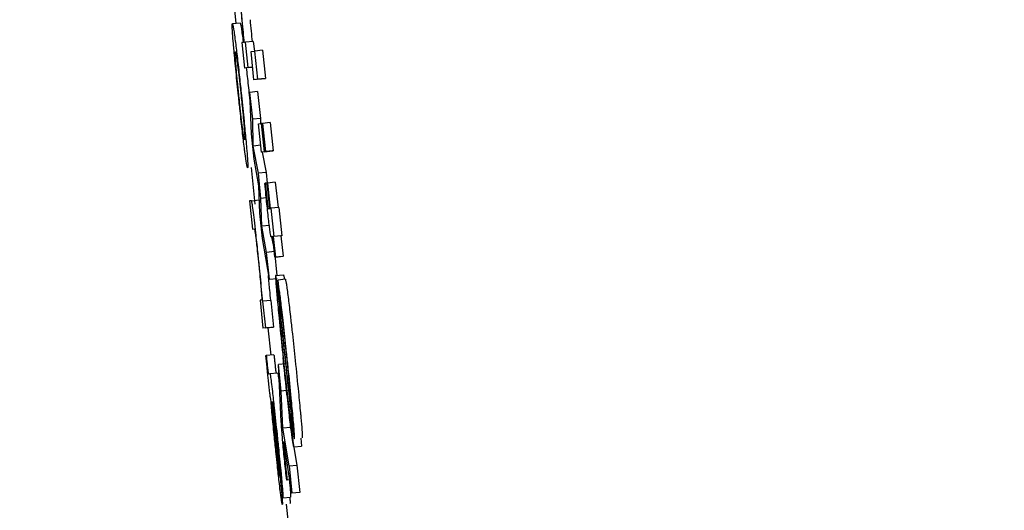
# Model space of a CAD drawing. Header units: inches. Extents: x 170 to 312, y 215 to 248.
# Tile 69 of 256: x 185.5895 to 185.6145, y 223.9163 to 223.9287. Entities that reach past the tile are written whole.
import ezdxf

# ---------------------------------------------------------------- set-up
doc = ezdxf.new("R2010")
doc.units = ezdxf.units.IN
doc.header["$LTSCALE"] = 0.25
doc.header["$MEASUREMENT"] = 0
doc.layers.add('ANNOTATIONS', color=1, linetype='Continuous')
doc.layers.add('MOTOR LH', color=7, linetype='Continuous')
doc.styles.add('ARIAL', font='arial.ttf', dxfattribs={"height": 0.09375})
doc.dimstyles.new('STANDARD$0', dxfattribs={"dimtxt": 0.09375, "dimasz": 0.09375, "dimexe": 0.03125, "dimexo": 0.046875, "dimgap": 0.09, "dimtad": 0, "dimtih": 1, "dimtoh": 1, "dimdec": 4, "dimzin": 0, "dimdsep": 46, "dimtxsty": 'ARIAL', "dimcen": 0.09, "dimadec": 0, "dimazin": 0, "dimtfac": 1, "dimtdec": 4, "dimtofl": 0, "dimtmove": 0, "dimatfit": 1, "dimfxl": 1, "dimtolj": 1, "dimtzin": 0, "dimarcsym": 0})

# ---------------------------------------------------------------- blocks, each defined once
blk = doc.blocks.new('*D86')
at = {"layer": 'ANNOTATIONS', "color": 0, "lineweight": -2, "transparency": 16777216}
for p, q in [((185.289705, 224.436735), (187.135668, 224.436735)), ((187.104418, 224.342985), (187.104418, 222.643354)), ((187.104418, 220.508863), (187.104418, 222.208494)), ((186.373893, 220.415113), (187.135668, 220.415113))]:
    blk.add_line(p, q, dxfattribs=at)
at = {"layer": 'ANNOTATIONS', "color": 0, "transparency": 16777216}
for points in [[(187.088793, 224.342985), (187.120043, 224.342985), (187.104418, 224.436735)], [(187.088793, 220.508863), (187.120043, 220.508863), (187.104418, 220.415113)]]:
    blk.add_solid(points, dxfattribs=at)
at = {"layer": 'defpoints', "color": 0, "transparency": 16777216}
for p in [(185.24283, 224.436735), (186.327018, 220.415113), (187.104418, 220.415113)]:
    blk.add_point(p, dxfattribs=at)
at = {"layer": 'ANNOTATIONS', "color": 0, "transparency": 16777216, "insert": (187.104418, 222.425924), "char_height": 0.09375, "attachment_point": 5, "style": 'ARIAL'}
blk.add_mtext('\\A1;OPENING\\PHEIGHT', dxfattribs=at)
blk = doc.blocks.new('*D87')
at = {"layer": 'ANNOTATIONS', "color": 0, "lineweight": -2, "transparency": 16777216}
for p, q in [((185.289705, 225.272719), (187.790657, 225.272719)), ((187.759407, 225.178969), (187.759407, 223.061346)), ((187.759407, 220.508863), (187.759407, 222.626486)), ((187.294237, 220.415113), (187.790657, 220.415113))]:
    blk.add_line(p, q, dxfattribs=at)
at = {"layer": 'ANNOTATIONS', "color": 0, "transparency": 16777216}
for points in [[(187.743782, 225.178969), (187.775032, 225.178969), (187.759407, 225.272719)], [(187.743782, 220.508863), (187.775032, 220.508863), (187.759407, 220.415113)]]:
    blk.add_solid(points, dxfattribs=at)
at = {"layer": 'defpoints', "color": 0, "transparency": 16777216}
for p in [(185.24283, 225.272719), (187.247362, 220.415113), (187.759407, 220.415113)]:
    blk.add_point(p, dxfattribs=at)
at = {"layer": 'ANNOTATIONS', "color": 0, "transparency": 16777216, "insert": (187.759407, 222.843916), "char_height": 0.09375, "attachment_point": 5, "style": 'ARIAL'}
blk.add_mtext('\\A1;TOTAL\\PHEIGHT', dxfattribs=at)

msp = doc.modelspace()

# ---------------------------------------------------------------- linework, layer by layer
at = {"layer": 'MOTOR LH'}
for p, q in [((185.594884, 223.929508), (185.594973, 223.92866)), ((185.594883, 223.92865), (185.595079, 223.928671)), ((185.595161, 223.928173), (185.595121, 223.928168)), ((185.595121, 223.928168), (185.595189, 223.927525)), ((185.595218, 223.92818), (185.595184, 223.928175)), ((185.595413, 223.9282), (185.595218, 223.92818)), ((185.595285, 223.927537), (185.595218, 223.92818)), ((185.595413, 223.9282), (185.59544, 223.927952)), ((185.595647, 223.927974), (185.595451, 223.927953)), ((185.595647, 223.927974), (185.595722, 223.927259)), ((185.595355, 223.927941), (185.595451, 223.927953)), ((185.59543, 223.927227), (185.595355, 223.927941)), ((185.595526, 223.927239), (185.595451, 223.927953)), ((185.595384, 223.927545), (185.595189, 223.927525)), ((185.595285, 223.927537), (185.595189, 223.927525)), ((185.595285, 223.927537), (185.595396, 223.927548)), ((185.595396, 223.927547), (185.595384, 223.927545)), ((185.595625, 223.927247), (185.59543, 223.927227)), ((185.595526, 223.927239), (185.59543, 223.927227)), ((185.595526, 223.927239), (185.595722, 223.927259)), ((185.595722, 223.927259), (185.595625, 223.927247)), ((185.595308, 223.926848), (185.595339, 223.926545)), ((185.595521, 223.926925), (185.595325, 223.926904)), ((185.595397, 223.926224), (185.595325, 223.926904)), ((185.595364, 223.925853), (185.595325, 223.926904)), ((185.595521, 223.926925), (185.595593, 223.926245)), ((185.595593, 223.926245), (185.595397, 223.926224)), ((185.595412, 223.925544), (185.595397, 223.926224)), ((185.595593, 223.926245), (185.595596, 223.926112)), ((185.595548, 223.926106), (185.595618, 223.926116)), ((185.595623, 223.925392), (185.595548, 223.926106)), ((185.59563, 223.926117), (185.595618, 223.926116)), ((185.595693, 223.925401), (185.595618, 223.926116)), ((185.59563, 223.926117), (185.595644, 223.926119)), ((185.595705, 223.925402), (185.59563, 223.926117)), ((185.59584, 223.926139), (185.595644, 223.926119)), ((185.595644, 223.926119), (185.595719, 223.925404)), ((185.59584, 223.926139), (185.595915, 223.925425)), ((185.595432, 223.92521), (185.595364, 223.925853)), ((185.595605, 223.925564), (185.595412, 223.925544)), ((185.595541, 223.924857), (185.595412, 223.925544)), ((185.595818, 223.925413), (185.595623, 223.925392)), ((185.595693, 223.925401), (185.595623, 223.925392)), ((185.59564, 223.925394), (185.595736, 223.924878)), ((185.595693, 223.925401), (185.595901, 223.925423)), ((185.595719, 223.925404), (185.595705, 223.925402)), ((185.595719, 223.925404), (185.595915, 223.925425)), ((185.595889, 223.925421), (185.595818, 223.925413)), ((185.595889, 223.925422), (185.595889, 223.925421)), ((185.595915, 223.925425), (185.595901, 223.925423)), ((185.595356, 223.925001), (185.595454, 223.924069)), ((185.595556, 223.924534), (185.595432, 223.92521)), ((185.595736, 223.924878), (185.595541, 223.924857)), ((185.595608, 223.924214), (185.595541, 223.924857)), ((185.595736, 223.924878), (185.595765, 223.924606)), ((185.595576, 223.923844), (185.595556, 223.924534)), ((185.595705, 223.924599), (185.595715, 223.924601)), ((185.595766, 223.924606), (185.595715, 223.924601)), ((185.595766, 223.924607), (185.595776, 223.924608)), ((185.595833, 223.923963), (185.595766, 223.924607)), ((185.595972, 223.924629), (185.595776, 223.924608)), ((185.595776, 223.924608), (185.595844, 223.923964)), ((185.595972, 223.924629), (185.59604, 223.923985)), ((185.595743, 223.924229), (185.595608, 223.924214)), ((185.595367, 223.92416), (185.59532, 223.924154)), ((185.59532, 223.924154), (185.595395, 223.923439)), ((185.595367, 223.92416), (185.595562, 223.924181)), ((185.595626, 223.923514), (185.595608, 223.924214)), ((185.596058, 223.923987), (185.595862, 223.923967)), ((185.596058, 223.923987), (185.596133, 223.923273)), ((185.595643, 223.923201), (185.595576, 223.923844)), ((185.59579, 223.923958), (185.595833, 223.923963)), ((185.595844, 223.923964), (185.595862, 223.923967)), ((185.595862, 223.923967), (185.595937, 223.923252)), ((185.595822, 223.923535), (185.595626, 223.923514)), ((185.595752, 223.922848), (185.595626, 223.923514)), ((185.595395, 223.923439), (185.59544, 223.923445)), ((185.595908, 223.923248), (185.595867, 223.923243)), ((185.595867, 223.923243), (185.595867, 223.923243)), ((185.595877, 223.923244), (185.595948, 223.922869)), ((185.595963, 223.922728), (185.595908, 223.923248)), ((185.596133, 223.923273), (185.595919, 223.92325)), ((185.595937, 223.923252), (185.595919, 223.92325)), ((185.595919, 223.92325), (185.595974, 223.922729)), ((185.596133, 223.923273), (185.596115, 223.923271)), ((185.596115, 223.923271), (185.59617, 223.92275)), ((185.595823, 223.922168), (185.595643, 223.923201)), ((185.595948, 223.922869), (185.595752, 223.922848)), ((185.595823, 223.922168), (185.595752, 223.922848)), ((185.595948, 223.922869), (185.596011, 223.922265)), ((185.596159, 223.922748), (185.595963, 223.922728)), ((185.595974, 223.922729), (185.595963, 223.922728)), ((185.595974, 223.922729), (185.59617, 223.92275)), ((185.59617, 223.92275), (185.596159, 223.922748)), ((185.59598, 223.922262), (185.596176, 223.922283)), ((185.595823, 223.922168), (185.596019, 223.922189)), ((185.596227, 223.922169), (185.596032, 223.922148)), ((185.596032, 223.922148), (185.596113, 223.92137)), ((185.595628, 223.921644), (185.595584, 223.921638)), ((185.595584, 223.921638), (185.595659, 223.920924)), ((185.595658, 223.92161), (185.59565, 223.921609)), ((185.595854, 223.921631), (185.595658, 223.92161)), ((185.59573, 223.920933), (185.595658, 223.92161)), ((185.595854, 223.921631), (185.595925, 223.920953)), ((185.596081, 223.921361), (185.596102, 223.921182)), ((185.595855, 223.920945), (185.595659, 223.920924)), ((185.59573, 223.920933), (185.595659, 223.920924)), ((185.59573, 223.920933), (185.595925, 223.920953)), ((185.595782, 223.920937), (185.595854, 223.920245)), ((185.595925, 223.920953), (185.595855, 223.920945)), ((185.595731, 223.920232), (185.595742, 223.920233)), ((185.595938, 223.920254), (185.595742, 223.920233)), ((185.596247, 223.920025), (185.596051, 223.920004)), ((185.596122, 223.919331), (185.596051, 223.920004)), ((185.596124, 223.918558), (185.596051, 223.920004)), ((185.595796, 223.919772), (185.595832, 223.919777)), ((185.595832, 223.919777), (185.596028, 223.919798)), ((185.596317, 223.919352), (185.596122, 223.919331)), ((185.596164, 223.91839), (185.596122, 223.919331)), ((185.595881, 223.919059), (185.595891, 223.91906)), ((185.59636, 223.918995), (185.596347, 223.919103)), ((185.595933, 223.918632), (185.595991, 223.91807)), ((185.595939, 223.918674), (185.596, 223.918086)), ((185.596442, 223.917916), (185.59636, 223.918694)), ((185.59636, 223.91841), (185.596164, 223.91839)), ((185.596321, 223.917436), (185.596164, 223.91839)), ((185.596385, 223.918259), (185.596517, 223.917456)), ((185.596394, 223.916742), (185.596184, 223.918049)), ((185.596616, 223.918138), (185.596638, 223.917937)), ((185.596442, 223.917916), (185.596638, 223.917937)), ((185.596161, 223.916624), (185.596085, 223.917339)), ((185.596321, 223.917436), (185.596517, 223.917456)), ((185.596321, 223.917436), (185.596394, 223.916742)), ((185.596517, 223.917456), (185.59659, 223.916763)), ((185.59634, 223.91708), (185.59626, 223.917072)), ((185.596271, 223.917073), (185.59626, 223.917072)), ((185.59634, 223.91708), (185.596271, 223.917073)), ((185.59659, 223.916763), (185.596394, 223.916742)), ((185.596161, 223.916624), (185.596356, 223.916645)), ((185.59625, 223.916464), (185.59634, 223.915601))]:
    msp.add_line(p, q, dxfattribs=at)
for points, knots in [([(185.595134, 223.928729), (185.595127, 223.928797), (185.59511, 223.92897), (185.595091, 223.929154), (185.595079, 223.929265)], [0, 0, 0, 0, 0.393307, 1, 1, 1, 1]), ([(185.595084, 223.929116), (185.595093, 223.929026), (185.595112, 223.928844), (185.595138, 223.928574), (185.595148, 223.928447), (185.595154, 223.928375)], [0, 0, 0, 0, 0.301188, 0.603154, 1, 1, 1, 1]), ([(185.595184, 223.928175), (185.595177, 223.928255), (185.595163, 223.928418), (185.595144, 223.928624), (185.595134, 223.928729)], [0, 0, 0, 0, 0.491754, 1, 1, 1, 1]), ([(185.59533, 223.92875), (185.595339, 223.928651), (185.595359, 223.928444), (185.595373, 223.928281), (185.59538, 223.928196)], [0, 0, 0, 0, 0.4774698, 1, 1, 1, 1]), ([(185.594908, 223.928142), (185.594901, 223.928233), (185.594882, 223.92847), (185.594875, 223.928626), (185.594881, 223.928643), (185.594883, 223.92865)], [0, 0, 0, 0, 0.273074, 0.703269, 1, 1, 1, 1]), ([(185.594883, 223.92865), (185.59489, 223.928633), (185.594903, 223.928603), (185.594943, 223.928299), (185.594961, 223.92817)], [0, 0, 0, 0, 0.573935, 1, 1, 1, 1]), ([(185.595079, 223.928671), (185.595086, 223.928654), (185.595099, 223.928624), (185.595139, 223.92832), (185.595156, 223.928191)], [0, 0, 0, 0, 0.573906, 1, 1, 1, 1]), ([(185.595154, 223.928375), (185.595159, 223.928304), (185.595167, 223.928184), (185.595162, 223.928176), (185.595161, 223.928173)], [0, 0, 0, 0, 0.589004, 1, 1, 1, 1]), ([(185.595037, 223.926818), (185.595016, 223.927025), (185.594973, 223.927439), (185.59493, 223.927886), (185.594913, 223.928085), (185.594908, 223.928142)], [0, 0, 0, 0, 0.414961, 0.833053, 1, 1, 1, 1]), ([(185.594961, 223.92817), (185.594976, 223.928045), (185.595006, 223.927797), (185.595061, 223.927311), (185.595095, 223.926983), (185.595112, 223.926828)], [0, 0, 0, 0, 0.345006, 0.690035, 1, 1, 1, 1]), ([(185.594971, 223.927621), (185.594965, 223.927698), (185.59495, 223.927895), (185.594953, 223.927932), (185.594958, 223.927935), (185.594958, 223.927936)], [0, 0, 0, 0, 0.356193, 0.9028, 1, 1, 1, 1]), ([(185.594958, 223.927936), (185.594961, 223.927931), (185.594968, 223.92792), (185.594987, 223.927809), (185.595005, 223.927672), (185.595008, 223.927644)], [0, 0, 0, 0, 0.361, 0.873185, 1, 1, 1, 1]), ([(185.595048, 223.92682), (185.595036, 223.926937), (185.595011, 223.927173), (185.594985, 223.927447), (185.594975, 223.927574), (185.594971, 223.927621)], [0, 0, 0, 0, 0.385505, 0.773933, 1, 1, 1, 1]), ([(185.595008, 223.927644), (185.595017, 223.927573), (185.595035, 223.92743), (185.595069, 223.927132), (185.595091, 223.926925), (185.595101, 223.926822)], [0, 0, 0, 0, 0.336257, 0.673323, 1, 1, 1, 1]), ([(185.595234, 223.927529), (185.595242, 223.927458), (185.595266, 223.927243), (185.595291, 223.927006), (185.595308, 223.926848)], [0, 0, 0, 0, 0.333304, 1, 1, 1, 1]), ([(185.595187, 223.925494), (185.59517, 223.925628), (185.595138, 223.925897), (185.595084, 223.926381), (185.595051, 223.926692), (185.595037, 223.926818)], [0, 0, 0, 0, 0.3717838, 0.7443935, 1, 1, 1, 1]), ([(185.595139, 223.926016), (185.595129, 223.926097), (185.595109, 223.92626), (185.595076, 223.926556), (185.595056, 223.926746), (185.595048, 223.92682)], [0, 0, 0, 0, 0.378003, 0.757559, 1, 1, 1, 1]), ([(185.595101, 223.926822), (185.595116, 223.926677), (185.595142, 223.926432), (185.595171, 223.926126), (185.59519, 223.925902), (185.5952, 223.925732), (185.595195, 223.925716), (185.595192, 223.925706)], [0, 0, 0, 0, 0.203902, 0.343543, 0.483534, 0.683819, 1, 1, 1, 1]), ([(185.595112, 223.926828), (185.595135, 223.926608), (185.595176, 223.92621), (185.595219, 223.925757), (185.595236, 223.925561), (185.595243, 223.92549)], [0, 0, 0, 0, 0.43933, 0.796991, 1, 1, 1, 1]), ([(185.595192, 223.925706), (185.595189, 223.925712), (185.595182, 223.925723), (185.595164, 223.925827), (185.595146, 223.925966), (185.595139, 223.926016)], [0, 0, 0, 0, 0.389317, 0.780867, 1, 1, 1, 1]), ([(185.595268, 223.924992), (185.595261, 223.925009), (185.595248, 223.925038), (185.595213, 223.925286), (185.595191, 223.925458), (185.595187, 223.925494)], [0, 0, 0, 0, 0.521973, 0.900897, 1, 1, 1, 1]), ([(185.595243, 223.92549), (185.59525, 223.925397), (185.595269, 223.925166), (185.595275, 223.925015), (185.59527, 223.924999), (185.595268, 223.924992)], [0, 0, 0, 0, 0.280726, 0.704908, 1, 1, 1, 1]), ([(185.595758, 223.924082), (185.59575, 223.924158), (185.595732, 223.924331), (185.595715, 223.924503), (185.595705, 223.924599)], [0, 0, 0, 0, 0.439909, 1, 1, 1, 1]), ([(185.595715, 223.924601), (185.59572, 223.924557), (185.595729, 223.924469), (185.595738, 223.92438), (185.595743, 223.924336)], [0, 0, 0, 0, 0.499191, 1, 1, 1, 1]), ([(185.595743, 223.924336), (185.595746, 223.9243), (185.595755, 223.924219), (185.595766, 223.924118), (185.595772, 223.924067), (185.595774, 223.924052)], [0, 0, 0, 0, 0.3553662, 0.8102322, 1, 1, 1, 1]), ([(185.595529, 223.922865), (185.595511, 223.923028), (185.595481, 223.923309), (185.59544, 223.923679), (185.595407, 223.923945), (185.595379, 223.924133), (185.595371, 223.92415), (185.595367, 223.92416)], [0, 0, 0, 0, 0.218966, 0.377976, 0.537623, 0.720461, 1, 1, 1, 1]), ([(185.595805, 223.92365), (185.595798, 223.923718), (185.595782, 223.923859), (185.595766, 223.924006), (185.595758, 223.924082)], [0, 0, 0, 0, 0.4901237, 1, 1, 1, 1]), ([(185.595774, 223.924052), (185.595776, 223.924036), (185.595781, 223.923996), (185.595787, 223.923962), (185.595789, 223.923959), (185.59579, 223.923958)], [0, 0, 0, 0, 0.191763, 0.491081, 1, 1, 1, 1]), ([(185.595842, 223.923348), (185.595837, 223.923388), (185.595826, 223.923465), (185.595812, 223.923589), (185.595805, 223.92365)], [0, 0, 0, 0, 0.514201, 1, 1, 1, 1]), ([(185.59544, 223.923445), (185.595443, 223.923439), (185.595448, 223.923428), (185.595466, 223.92331), (185.595486, 223.923149), (185.59551, 223.922931), (185.595527, 223.922774), (185.595537, 223.922684)], [0, 0, 0, 0, 0.3079795, 0.4810719, 0.6559274, 0.8045162, 1, 1, 1, 1]), ([(185.595867, 223.923243), (185.595865, 223.923245), (185.595861, 223.923248), (185.595855, 223.923266), (185.595846, 223.923321), (185.595842, 223.923348)], [0, 0, 0, 0, 0.391031, 0.691586, 1, 1, 1, 1]), ([(185.595592, 223.92224), (185.595584, 223.922321), (185.595564, 223.922522), (185.595542, 223.922737), (185.595529, 223.922865)], [0, 0, 0, 0, 0.405408, 1, 1, 1, 1]), ([(185.595537, 223.922684), (185.595547, 223.92258), (185.595569, 223.92237), (185.595593, 223.922115), (185.595605, 223.921984), (185.59561, 223.921928)], [0, 0, 0, 0, 0.364047, 0.72743, 1, 1, 1, 1]), ([(185.59565, 223.921609), (185.595642, 223.921702), (185.595625, 223.921891), (185.595603, 223.922123), (185.595592, 223.92224)], [0, 0, 0, 0, 0.493669, 1, 1, 1, 1]), ([(185.595788, 223.92226), (185.5958, 223.922132), (185.595822, 223.921902), (185.595838, 223.921714), (185.595846, 223.92163)], [0, 0, 0, 0, 0.5547872, 1, 1, 1, 1]), ([(185.59598, 223.922262), (185.595979, 223.922247), (185.595975, 223.922216), (185.595993, 223.921975), (185.59601, 223.921775), (185.596016, 223.921713)], [0, 0, 0, 0, 0.406615, 0.81595, 1, 1, 1, 1]), ([(185.596019, 223.922032), (185.596013, 223.922078), (185.595996, 223.9222), (185.595985, 223.922256), (185.595981, 223.922261), (185.59598, 223.922262)], [0, 0, 0, 0, 0.307613, 0.815585, 1, 1, 1, 1]), ([(185.596176, 223.922283), (185.59618, 223.922279), (185.596184, 223.922275), (185.596197, 223.922178), (185.596199, 223.922166)], [0, 0, 0, 0, 0.8697204, 1, 1, 1, 1]), ([(185.596055, 223.921736), (185.596049, 223.921783), (185.596036, 223.921895), (185.596025, 223.921982), (185.596019, 223.922032)], [0, 0, 0, 0, 0.427952, 1, 1, 1, 1]), ([(185.596083, 223.921838), (185.59607, 223.921928), (185.596046, 223.922101), (185.596036, 223.922133), (185.596032, 223.922148)], [0, 0, 0, 0, 0.524237, 1, 1, 1, 1]), ([(185.596227, 223.922169), (185.596232, 223.922153), (185.596239, 223.922126), (185.596256, 223.922025), (185.596271, 223.921914), (185.596279, 223.921858)], [0, 0, 0, 0, 0.420324, 0.705127, 1, 1, 1, 1]), ([(185.59561, 223.921928), (185.595616, 223.921847), (185.595628, 223.92171), (185.59563, 223.921648), (185.595629, 223.921644), (185.595628, 223.921644)], [0, 0, 0, 0, 0.537511, 0.912211, 1, 1, 1, 1]), ([(185.596208, 223.92036), (185.596182, 223.920596), (185.59613, 223.921074), (185.59608, 223.921514), (185.596055, 223.921736)], [0, 0, 0, 0, 0.494718, 1, 1, 1, 1]), ([(185.596168, 223.921124), (185.596158, 223.921217), (185.596129, 223.921469), (185.596101, 223.921701), (185.596085, 223.921821), (185.596083, 223.921838)], [0, 0, 0, 0, 0.3362178, 0.9049084, 1, 1, 1, 1]), ([(185.596279, 223.921858), (185.596287, 223.921794), (185.596309, 223.921622), (185.59634, 223.921358), (185.596361, 223.921171), (185.596364, 223.921144)], [0, 0, 0, 0, 0.336476, 0.90573, 1, 1, 1, 1]), ([(185.596016, 223.921713), (185.596032, 223.921541), (185.596069, 223.921139), (185.596127, 223.920582), (185.596162, 223.920247), (185.596168, 223.920185)], [0, 0, 0, 0, 0.3811861, 0.886698, 1, 1, 1, 1]), ([(185.596087, 223.921121), (185.59608, 223.921194), (185.596067, 223.921342), (185.596058, 223.921466), (185.59606, 223.921478), (185.596061, 223.921484)], [0, 0, 0, 0, 0.347198, 0.696613, 1, 1, 1, 1]), ([(185.596061, 223.921484), (185.596063, 223.921479), (185.596066, 223.921469), (185.596076, 223.921395), (185.596081, 223.921361)], [0, 0, 0, 0, 0.530514, 1, 1, 1, 1]), ([(185.596113, 223.92137), (185.59612, 223.921337), (185.596131, 223.921289), (185.596156, 223.921094), (185.596167, 223.921), (185.59617, 223.92098)], [0, 0, 0, 0, 0.624663, 0.921074, 1, 1, 1, 1]), ([(185.596182, 223.920168), (185.59617, 223.920284), (185.596139, 223.920584), (185.596106, 223.920913), (185.596089, 223.921095), (185.596087, 223.921121)], [0, 0, 0, 0, 0.348912, 0.906699, 1, 1, 1, 1]), ([(185.596102, 223.921182), (185.596114, 223.921079), (185.596157, 223.920698), (185.596203, 223.92028), (185.596236, 223.919975)], [0, 0, 0, 0, 0.269653, 1, 1, 1, 1]), ([(185.596281, 223.920083), (185.596268, 223.920209), (185.596242, 223.920448), (185.596204, 223.920799), (185.59618, 223.921015), (185.596168, 223.921124)], [0, 0, 0, 0, 0.354555, 0.674553, 1, 1, 1, 1]), ([(185.59617, 223.92098), (185.596183, 223.920864), (185.596215, 223.920583), (185.59625, 223.920255), (185.596271, 223.920063)], [0, 0, 0, 0, 0.412185, 1, 1, 1, 1]), ([(185.596364, 223.921144), (185.596377, 223.921025), (185.596415, 223.92069), (185.596452, 223.920333), (185.596477, 223.920104)], [0, 0, 0, 0, 0.355645, 1, 1, 1, 1]), ([(185.59578, 223.919759), (185.595773, 223.919819), (185.595757, 223.919979), (185.595741, 223.920135), (185.595731, 223.920232)], [0, 0, 0, 0, 0.382123, 1, 1, 1, 1]), ([(185.595742, 223.920233), (185.595745, 223.920199), (185.59575, 223.920146), (185.595758, 223.92007), (185.595762, 223.92003), (185.595764, 223.92001)], [0, 0, 0, 0, 0.4881921, 0.7420954, 1, 1, 1, 1]), ([(185.595938, 223.920254), (185.595941, 223.920219), (185.595946, 223.920167), (185.595954, 223.920091), (185.595958, 223.920051), (185.59596, 223.92003)], [0, 0, 0, 0, 0.488228, 0.74209, 1, 1, 1, 1]), ([(185.596347, 223.919103), (185.59634, 223.919167), (185.596303, 223.919482), (185.596255, 223.919925), (185.596216, 223.920285), (185.596208, 223.92036)], [0, 0, 0, 0, 0.1656771, 0.826048, 1, 1, 1, 1]), ([(185.595764, 223.92001), (185.595767, 223.919985), (185.595772, 223.919939), (185.595779, 223.91988), (185.595785, 223.91983), (185.595792, 223.919778), (185.595795, 223.919775), (185.595796, 223.919772)], [0, 0, 0, 0, 0.140203, 0.256217, 0.372215, 0.556778, 1, 1, 1, 1]), ([(185.59596, 223.92003), (185.595963, 223.920005), (185.595967, 223.91996), (185.595974, 223.919901), (185.59598, 223.919851), (185.595988, 223.919799), (185.595991, 223.919795), (185.595992, 223.919793)], [0, 0, 0, 0, 0.140209, 0.256232, 0.372219, 0.556786, 1, 1, 1, 1]), ([(185.596442, 223.917916), (185.596435, 223.91794), (185.596422, 223.917981), (185.596381, 223.918278), (185.596326, 223.918729), (185.596253, 223.919389), (185.596198, 223.919899), (185.596168, 223.920185)], [0, 0, 0, 0, 0.2274455, 0.3895113, 0.5522432, 0.749091, 1, 1, 1, 1]), ([(185.596297, 223.919129), (185.596281, 223.919268), (185.596244, 223.919588), (185.596205, 223.919958), (185.596182, 223.920168)], [0, 0, 0, 0, 0.433106, 1, 1, 1, 1]), ([(185.596236, 223.919975), (185.596262, 223.919736), (185.596314, 223.919253), (185.596365, 223.918808), (185.59639, 223.918584)], [0, 0, 0, 0, 0.494897, 1, 1, 1, 1]), ([(185.596271, 223.920063), (185.596288, 223.919894), (185.59632, 223.919592), (185.596344, 223.919333), (185.596355, 223.919218)], [0, 0, 0, 0, 0.560444, 1, 1, 1, 1]), ([(185.596424, 223.918642), (185.596409, 223.918807), (185.596374, 223.919186), (185.59632, 223.919713), (185.596287, 223.920026), (185.596281, 223.920083)], [0, 0, 0, 0, 0.388172, 0.889047, 1, 1, 1, 1]), ([(185.596477, 223.920104), (185.596505, 223.919834), (185.596553, 223.919367), (185.596599, 223.91889), (185.596617, 223.918701), (185.59662, 223.918662)], [0, 0, 0, 0, 0.5224707, 0.9026668, 1, 1, 1, 1]), ([(185.595859, 223.919117), (185.595855, 223.919135), (185.595849, 223.919165), (185.595832, 223.919291), (185.595814, 223.91944), (185.595796, 223.919604), (185.595785, 223.91971), (185.59578, 223.919759)], [0, 0, 0, 0, 0.319039, 0.503679, 0.689593, 0.856837, 1, 1, 1, 1]), ([(185.595832, 223.919777), (185.595836, 223.919766), (185.595843, 223.919749), (185.595867, 223.919568), (185.595901, 223.919294), (185.595951, 223.918841), (185.595991, 223.918468), (185.596015, 223.918243)], [0, 0, 0, 0, 0.208173, 0.351517, 0.494835, 0.694303, 1, 1, 1, 1]), ([(185.596028, 223.919798), (185.596032, 223.919786), (185.596039, 223.919766), (185.596059, 223.919621), (185.596074, 223.919498), (185.596079, 223.919458)], [0, 0, 0, 0, 0.493129, 0.83266, 1, 1, 1, 1]), ([(185.595992, 223.917742), (185.595977, 223.917881), (185.595943, 223.91821), (185.595895, 223.918702), (185.595871, 223.918977), (185.595859, 223.919117)], [0, 0, 0, 0, 0.26727, 0.629533, 1, 1, 1, 1]), ([(185.595887, 223.918928), (185.595885, 223.918957), (185.595879, 223.91903), (185.595879, 223.919057), (185.595881, 223.919059), (185.595881, 223.919059)], [0, 0, 0, 0, 0.368455, 0.910327, 1, 1, 1, 1]), ([(185.595891, 223.91906), (185.595897, 223.918992), (185.595911, 223.918854), (185.595926, 223.918706), (185.595933, 223.918632)], [0, 0, 0, 0, 0.495343, 1, 1, 1, 1]), ([(185.595905, 223.919066), (185.595905, 223.919061), (185.595904, 223.919053), (185.595908, 223.918994), (185.595912, 223.918954), (185.595913, 223.91894)], [0, 0, 0, 0, 0.560963, 0.835938, 1, 1, 1, 1]), ([(185.596006, 223.918219), (185.595991, 223.918359), (185.595969, 223.918568), (185.59594, 223.918825), (185.595922, 223.91897), (185.59591, 223.919054), (185.595907, 223.919062), (185.595905, 223.919066)], [0, 0, 0, 0, 0.342854, 0.509816, 0.6784, 0.82401, 1, 1, 1, 1]), ([(185.59636, 223.918694), (185.596353, 223.918724), (185.596342, 223.918769), (185.596314, 223.918986), (185.5963, 223.919099), (185.596297, 223.919129)], [0, 0, 0, 0, 0.605519, 0.894139, 1, 1, 1, 1]), ([(185.596355, 223.919218), (185.596361, 223.919152), (185.596373, 223.919019), (185.59638, 223.918915), (185.596378, 223.918904), (185.596377, 223.9189)], [0, 0, 0, 0, 0.349946, 0.701546, 1, 1, 1, 1]), ([(185.596377, 223.9189), (185.596376, 223.918901), (185.596375, 223.918903), (185.59637, 223.918927), (185.596364, 223.91897), (185.59636, 223.918995)], [0, 0, 0, 0, 0.295919, 0.587635, 1, 1, 1, 1]), ([(185.595925, 223.91851), (185.595917, 223.918588), (185.595902, 223.918746), (185.595892, 223.918867), (185.595887, 223.918928)], [0, 0, 0, 0, 0.489757, 1, 1, 1, 1]), ([(185.595913, 223.91894), (185.595915, 223.918915), (185.59592, 223.918867), (185.595929, 223.918777), (185.595935, 223.918711), (185.595939, 223.918674)], [0, 0, 0, 0, 0.302051, 0.603532, 1, 1, 1, 1]), ([(185.595987, 223.917892), (185.595979, 223.917971), (185.595956, 223.918186), (185.595937, 223.918384), (185.595925, 223.91851)], [0, 0, 0, 0, 0.364573, 1, 1, 1, 1]), ([(185.596157, 223.918079), (185.596152, 223.91814), (185.596134, 223.918366), (185.596128, 223.918477), (185.596124, 223.918558)], [0, 0, 0, 0, 0.269654, 1, 1, 1, 1]), ([(185.59639, 223.918584), (185.596395, 223.918542), (185.596405, 223.918459), (185.596414, 223.918391), (185.596418, 223.918357)], [0, 0, 0, 0, 0.4933094, 1, 1, 1, 1]), ([(185.596457, 223.918122), (185.596459, 223.918137), (185.596463, 223.918165), (185.596447, 223.918386), (185.59643, 223.918573), (185.596424, 223.918642)], [0, 0, 0, 0, 0.425086, 0.786775, 1, 1, 1, 1]), ([(185.59662, 223.918662), (185.59663, 223.918547), (185.59665, 223.918315), (185.596658, 223.918163), (185.596654, 223.918148), (185.596653, 223.918142)], [0, 0, 0, 0, 0.368446, 0.73751, 1, 1, 1, 1]), ([(185.596015, 223.918243), (185.596029, 223.918108), (185.596065, 223.917765), (185.596107, 223.917344), (185.596128, 223.917113), (185.596134, 223.917051)], [0, 0, 0, 0, 0.319042, 0.817078, 1, 1, 1, 1]), ([(185.596418, 223.918357), (185.596424, 223.91831), (185.596441, 223.918187), (185.596452, 223.918128), (185.596456, 223.918123), (185.596457, 223.918122)], [0, 0, 0, 0, 0.306573, 0.799851, 1, 1, 1, 1]), ([(185.595991, 223.91807), (185.596004, 223.917944), (185.596025, 223.917733), (185.596051, 223.917477), (185.596061, 223.91737), (185.596064, 223.917332)], [0, 0, 0, 0, 0.486926, 0.817094, 1, 1, 1, 1]), ([(185.596, 223.918086), (185.596018, 223.917906), (185.596056, 223.917542), (185.59609, 223.917198), (185.596107, 223.917025)], [0, 0, 0, 0, 0.495933, 1, 1, 1, 1]), ([(185.596085, 223.917339), (185.596086, 223.917348), (185.596088, 223.917364), (185.596079, 223.917479), (185.596064, 223.917651), (185.596039, 223.917907), (185.596018, 223.918106), (185.596006, 223.918219)], [0, 0, 0, 0, 0.224914, 0.38364, 0.542898, 0.741702, 1, 1, 1, 1]), ([(185.596209, 223.917547), (185.596201, 223.91763), (185.596183, 223.917796), (185.596167, 223.917972), (185.596159, 223.918056), (185.596157, 223.918079)], [0, 0, 0, 0, 0.421103, 0.84226, 1, 1, 1, 1]), ([(185.596184, 223.918049), (185.596186, 223.918014), (185.596189, 223.917942), (185.596196, 223.917836), (185.596199, 223.917782)], [0, 0, 0, 0, 0.498295, 1, 1, 1, 1]), ([(185.596045, 223.917367), (185.596037, 223.917437), (185.596018, 223.917596), (185.595998, 223.917785), (185.595987, 223.917892)], [0, 0, 0, 0, 0.437242, 1, 1, 1, 1]), ([(185.596097, 223.916801), (185.596087, 223.916877), (185.596065, 223.917066), (185.596028, 223.917401), (185.596002, 223.917642), (185.595992, 223.917742)], [0, 0, 0, 0, 0.285512, 0.705964, 1, 1, 1, 1]), ([(185.596199, 223.917782), (185.596202, 223.91775), (185.596206, 223.917697), (185.596217, 223.917575), (185.596226, 223.917496), (185.59623, 223.917455)], [0, 0, 0, 0, 0.4136043, 0.6934376, 1, 1, 1, 1]), ([(185.59626, 223.917072), (185.596252, 223.91715), (185.596235, 223.917307), (185.596218, 223.917467), (185.596209, 223.917547)], [0, 0, 0, 0, 0.497787, 1, 1, 1, 1]), ([(185.596074, 223.917168), (185.596072, 223.917175), (185.596068, 223.917187), (185.596056, 223.91728), (185.596048, 223.917345), (185.596045, 223.917367)], [0, 0, 0, 0, 0.491707, 0.824978, 1, 1, 1, 1]), ([(185.596064, 223.917332), (185.596067, 223.917292), (185.596074, 223.917211), (185.596076, 223.917171), (185.596074, 223.917169), (185.596074, 223.917168)], [0, 0, 0, 0, 0.412597, 0.826345, 1, 1, 1, 1]), ([(185.59623, 223.917455), (185.596233, 223.917428), (185.596238, 223.917374), (185.596247, 223.917295), (185.596253, 223.917243), (185.596256, 223.917217)], [0, 0, 0, 0, 0.338486, 0.668608, 1, 1, 1, 1]), ([(185.596107, 223.917025), (185.596113, 223.916962), (185.596128, 223.916794), (185.596138, 223.916677), (185.596144, 223.916603)], [0, 0, 0, 0, 0.371602, 1, 1, 1, 1]), ([(185.596134, 223.917051), (185.596142, 223.91696), (185.596158, 223.916777), (185.596165, 223.916644), (185.596162, 223.916631), (185.596161, 223.916624)], [0, 0, 0, 0, 0.344144, 0.688377, 1, 1, 1, 1]), ([(185.596256, 223.917217), (185.596258, 223.917199), (185.596263, 223.91715), (185.596268, 223.917102), (185.596271, 223.917073)], [0, 0, 0, 0, 0.387585, 1, 1, 1, 1]), ([(185.596329, 223.917072), (185.596337, 223.91698), (185.596353, 223.916798), (185.596361, 223.916665), (185.596358, 223.916651), (185.596356, 223.916645)], [0, 0, 0, 0, 0.344141, 0.688351, 1, 1, 1, 1]), ([(185.596148, 223.916453), (185.596145, 223.916463), (185.596138, 223.916482), (185.596117, 223.916636), (185.596102, 223.916759), (185.596097, 223.916801)], [0, 0, 0, 0, 0.446, 0.812832, 1, 1, 1, 1]), ([(185.596144, 223.916603), (185.596146, 223.916567), (185.596153, 223.916472), (185.59615, 223.91646), (185.596148, 223.916453)], [0, 0, 0, 0, 0.377554, 1, 1, 1, 1]), ([(185.596339, 223.916624), (185.596342, 223.916588), (185.596348, 223.916492), (185.596346, 223.916481), (185.596344, 223.916474)], [0, 0, 0, 0, 0.377597, 1, 1, 1, 1])]:
    msp.add_open_spline(points, degree=3, knots=knots, dxfattribs=at)

# ---------------------------------------------------------------- dimensions: what is measured, and where the dimension line sits
at = {"layer": 'ANNOTATIONS'}
for base, p1, p2, text, picture, middle in [((187.759407, 220.415113), (185.24283, 225.272719), (187.247362, 220.415113), 'TOTAL\\PHEIGHT', '*D87', (187.759407, 222.843916)), ((187.104418, 220.415113), (185.24283, 224.436735), (186.327018, 220.415113), 'OPENING\\PHEIGHT', '*D86', (187.104418, 222.425924))]:
    dim = msp.add_linear_dim(base=base, p1=p1, p2=p2, angle=90, text=text, dimstyle='STANDARD$0', dxfattribs=at)
    dim.commit()
    dim.dimension.update_dxf_attribs({"geometry": picture, "text_midpoint": middle})

doc.saveas('drawing.dxf')
